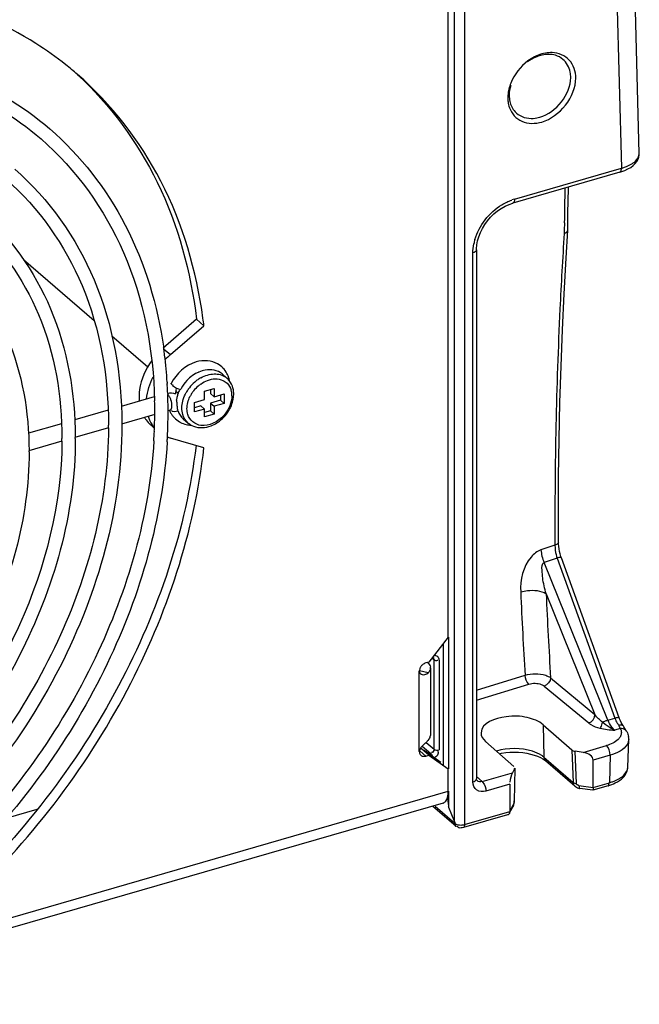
# Model space of a CAD drawing. Header units: inches. Extents: x 0 to 117, y 0 to 83.
# Tile 33 of 59: x 106.48 to 108.13, y 20.49 to 23.1. Entities that reach past the tile are written whole.
import ezdxf

# ---------------------------------------------------------------- set-up
doc = ezdxf.new("R2010")
doc.units = ezdxf.units.IN
doc.header["$LTSCALE"] = 6.431102
doc.header["$MEASUREMENT"] = 0
doc.layers.get('0').update_dxf_attribs({"linetype": 'CONTINUOUS'})

msp = doc.modelspace()

# ---------------------------------------------------------------- linework, layer by layer
at = {"color": 7, "linetype": 'CONTINUOUS'}
for p, q in [((108.0534, 23.6656), (108.0786, 22.7081)), ((108.126, 22.7471), (108.1014, 23.6795)), ((107.6356, 20.9727), (107.6356, 23.6079)), ((107.6622, 23.6045), (107.6622, 20.9655)), ((107.6187, 21.4629), (107.6187, 23.5257)), ((108.0742, 22.6977), (107.7904, 22.6157)), ((107.7948, 22.6261), (108.0786, 22.7081)), ((107.7904, 22.6157), (107.7904, 22.6157)), ((107.9362, 22.5439), (107.9367, 22.5886)), ((107.9271, 22.5636), (107.9269, 22.5437)), ((107.9269, 22.5437), (107.9268, 22.5351)), ((107.9316, 22.4697), (107.9362, 22.5436)), ((107.9362, 22.5436), (107.9362, 22.5439)), ((107.6949, 22.5044), (107.6969, 22.5154)), ((107.694, 22.4937), (107.6949, 22.5044)), ((107.694, 22.4917), (107.694, 22.4937)), ((107.694, 22.4917), (107.694, 21.087)), ((106.4913, 22.4662), (106.6789, 22.3037)), ((107.6842, 21.0785), (107.6842, 22.4832)), ((106.9504, 22.3071), (106.8617, 22.2302)), ((106.9701, 22.29), (106.9504, 22.3071)), ((106.8814, 22.2132), (106.9701, 22.29)), ((106.7255, 22.2633), (106.8209, 22.1807)), ((106.8631, 22.229), (106.8814, 22.2132)), ((107.0181, 22.162), (107.0313, 22.1506)), ((106.8725, 22.1397), (106.8727, 22.1364)), ((106.8972, 22.1244), (106.8996, 22.1233)), ((106.8996, 22.1233), (106.9035, 22.122)), ((106.9716, 22.1161), (106.9972, 22.1235)), ((106.9873, 22.1207), (106.9873, 22.1101)), ((106.9972, 22.1235), (106.9972, 22.1016)), ((106.8382, 22.1011), (106.7505, 22.0757)), ((106.8759, 22.1054), (106.8739, 22.1074)), ((106.874, 22.1099), (106.8741, 22.1076)), ((106.8953, 22.1163), (106.9006, 22.1116)), ((106.9448, 22.0864), (106.9716, 22.0942)), ((106.9716, 22.0942), (106.9716, 22.1161)), ((106.9873, 22.1101), (106.9972, 22.1016)), ((107.0141, 22.0923), (106.9873, 22.0845)), ((106.9972, 22.1016), (107.024, 22.1093)), ((107.0141, 22.1065), (107.0141, 22.0923)), ((107.0141, 22.0923), (107.024, 22.0837)), ((107.024, 22.1093), (107.024, 22.0837)), ((106.8802, 22.0661), (106.8741, 22.0643)), ((106.8802, 22.0661), (106.8809, 22.0663)), ((106.8846, 22.0719), (106.8851, 22.0748)), ((106.9448, 22.0609), (106.9448, 22.0864)), ((106.9617, 22.0771), (106.9448, 22.0722)), ((106.9716, 22.0686), (106.9448, 22.0609)), ((106.9617, 22.0771), (106.9716, 22.0686)), ((106.9716, 22.0479), (106.9716, 22.0686)), ((106.9873, 22.0845), (106.9972, 22.076)), ((106.9873, 22.0845), (106.9873, 22.0639)), ((107.024, 22.0837), (106.9972, 22.076)), ((106.9972, 22.076), (106.9972, 22.0553)), ((106.7154, 22.0656), (106.6269, 22.0401)), ((106.8393, 22.0542), (106.7513, 22.0289)), ((106.915, 22.043), (106.9282, 22.0316)), ((106.9873, 22.0639), (106.9716, 22.0593)), ((106.9972, 22.0553), (106.9716, 22.0479)), ((106.9873, 22.0639), (106.9972, 22.0553)), ((106.5918, 22.0299), (106.5041, 22.0046)), ((106.7165, 22.0188), (106.6277, 21.9932)), ((106.7522, 22.0291), (106.7522, 22.026)), ((106.8382, 22.0184), (106.829, 22.0264)), ((106.9701, 21.9661), (106.8814, 21.9917)), ((106.5929, 21.9831), (106.505, 21.9577)), ((107.9022, 21.7074), (107.865, 21.6949)), ((107.9021, 21.7148), (107.9021, 21.7074)), ((107.9022, 21.7074), (107.9023, 21.7)), ((107.9117, 21.7104), (107.9116, 21.7148)), ((107.916, 21.684), (107.9144, 21.6907)), ((108.0729, 21.249), (107.9192, 21.6737)), ((107.9077, 21.6731), (107.8733, 21.6615)), ((108.0426, 21.2429), (107.8733, 21.6615)), ((107.9077, 21.6731), (108.0613, 21.2483)), ((107.8788, 21.5781), (108.0085, 21.2573)), ((107.6187, 21.4629), (107.5675, 21.397)), ((107.6064, 21.1241), (107.6064, 21.4471)), ((107.6197, 21.4629), (107.6197, 21.1134)), ((107.5675, 21.397), (107.559, 21.3945)), ((107.5636, 21.3959), (107.5665, 21.3929)), ((107.5665, 21.3929), (107.5688, 21.3899)), ((107.5688, 21.3899), (107.5704, 21.3869)), ((107.5704, 21.3869), (107.5713, 21.3837)), ((107.5774, 21.4064), (107.5812, 21.4034)), ((107.5787, 21.4087), (107.579, 21.4085)), ((107.5789, 21.4086), (107.579, 21.4085)), ((107.5812, 21.1652), (107.5812, 21.4034)), ((107.5812, 21.4034), (107.5833, 21.4021)), ((107.5906, 21.4015), (107.5916, 21.4023)), ((107.5945, 21.4017), (107.5945, 21.1635)), ((107.5422, 21.3755), (107.542, 21.3726)), ((107.542, 21.1595), (107.542, 21.3726)), ((107.5431, 21.3789), (107.5422, 21.3755)), ((107.5654, 21.368), (107.5423, 21.3737)), ((107.568, 21.371), (107.5654, 21.368)), ((107.5715, 21.3811), (107.5715, 21.2021)), ((107.694, 21.3223), (107.8228, 21.3618)), ((107.694, 21.2957), (107.833, 21.3383)), ((107.8906, 21.3552), (108.0085, 21.2573)), ((107.8737, 21.3331), (107.9917, 21.2352)), ((107.8711, 21.2304), (107.9467, 21.1637)), ((107.8711, 21.2304), (107.8729, 21.1443)), ((108.0359, 21.2314), (108.0287, 21.2374)), ((108.0426, 21.2429), (108.0613, 21.2483)), ((108.0697, 21.232), (108.0708, 21.2312)), ((108.0739, 21.2295), (108.0709, 21.2289)), ((108.074, 21.246), (108.0729, 21.249)), ((108.0761, 21.241), (108.074, 21.246)), ((108.0783, 21.2363), (108.0761, 21.241)), ((108.0757, 21.2201), (108.0609, 21.2159)), ((108.0841, 21.2264), (108.083, 21.2281)), ((108.0841, 21.2264), (108.0831, 21.2276)), ((107.5587, 21.1826), (107.5507, 21.1749)), ((107.5598, 21.1836), (107.5812, 21.1652)), ((107.5654, 21.189), (107.5628, 21.1865)), ((107.5654, 21.189), (107.568, 21.192)), ((107.7176, 21.1861), (107.7933, 21.1194)), ((108.0958, 21.1179), (108.0981, 21.1914)), ((107.543, 21.1612), (107.559, 21.1474)), ((107.5479, 21.1669), (107.5437, 21.1657)), ((107.5675, 21.1498), (107.5479, 21.1669)), ((107.5498, 21.1739), (107.5727, 21.1542)), ((107.599, 21.1305), (107.5549, 21.1619)), ((107.5677, 21.1528), (107.5727, 21.1542)), ((107.7545, 21.1536), (107.7606, 21.1548)), ((107.9467, 21.1637), (107.9503, 21.0772)), ((107.9769, 21.1572), (107.9557, 21.1602)), ((107.9592, 21.0741), (107.9557, 21.1602)), ((107.9769, 21.1572), (108.0391, 21.1752)), ((107.5559, 21.1468), (107.559, 21.1474)), ((107.559, 21.1474), (107.5675, 21.1498)), ((107.5675, 21.1498), (107.6187, 21.1134)), ((107.8729, 21.1443), (107.9503, 21.0772)), ((107.8752, 21.1363), (107.877, 21.1348)), ((107.955, 21.0672), (107.8771, 21.1348)), ((108.0488, 21.1497), (108.0036, 21.1366)), ((108.0036, 21.064), (108.0036, 21.1366)), ((108.0488, 21.1497), (108.0466, 21.0764)), ((107.6187, 21.0538), (107.6187, 21.1134)), ((107.7085, 21.0798), (107.7891, 21.103)), ((107.7948, 21.1137), (107.7891, 21.103)), ((107.7953, 21.1156), (107.7938, 21.0264)), ((107.7085, 21.0798), (107.694, 21.0933)), ((107.6955, 21.082), (107.6955, 21.0821)), ((107.7085, 21.0798), (107.7102, 21.078)), ((107.782, 21.0726), (107.7183, 21.0543)), ((107.782, 21.0726), (107.782, 21)), ((108.0036, 21.064), (108.0466, 21.0764)), ((106.3316, 20.6822), (107.6187, 21.0538)), ((107.6184, 21.0471), (107.6187, 21.0538)), ((107.6197, 21.0538), (107.6197, 21.0118)), ((107.9651, 21.0621), (107.9678, 21.0615)), ((107.966, 21.0691), (108.0036, 21.064)), ((108.0026, 21.0569), (107.9678, 21.0615)), ((108.0026, 21.0569), (108.0026, 21.0569)), ((108.0433, 21.0686), (108.0027, 21.0569)), ((107.6055, 21.0226), (106.3184, 20.651)), ((106.445, 20.982), (106.5276, 21.0059)), ((107.5775, 21.0145), (107.6395, 20.9608)), ((107.6365, 20.9679), (107.5838, 21.0135)), ((107.6197, 21.0118), (107.6356, 20.9727)), ((107.6622, 20.9655), (107.782, 21)), ((107.7909, 21.0139), (107.7809, 20.9953)), ((107.7818, 20.998), (107.7811, 20.9951)), ((107.782, 21), (107.7818, 20.998)), ((107.782, 21), (107.792, 21.0188)), ((107.7909, 21.0139), (107.7917, 21.0156)), ((107.7763, 20.9916), (107.6589, 20.9577)), ((107.6404, 20.9601), (107.6395, 20.9608))]:
    msp.add_line(p, q, dxfattribs=at)
for points in [[(108.1153, 22.7205), (108.1197, 22.7261), (108.1229, 22.7319), (108.1249, 22.7379), (108.1259, 22.7441), (108.1259, 22.7472)], [(108.088, 22.7024), (108.0961, 22.7062), (108.1034, 22.7105), (108.1098, 22.7152), (108.1153, 22.7205)], [(108.0742, 22.6977), (108.0794, 22.6993), (108.088, 22.7024)], [(107.9367, 22.5886), (107.9377, 22.6546), (107.9377, 22.6583)], [(107.7595, 22.6016), (107.7698, 22.6075), (107.7802, 22.6122), (107.7904, 22.6157)], [(107.6969, 22.5154), (107.7, 22.5264), (107.7043, 22.5374), (107.7096, 22.5483), (107.716, 22.5588), (107.7233, 22.5688), (107.7314, 22.5782), (107.7402, 22.5869), (107.7496, 22.5947), (107.7595, 22.6016)], [(107.9116, 21.7148), (107.9115, 21.7909), (107.912, 21.8899), (107.9133, 21.9882), (107.9154, 22.0858), (107.9183, 22.1829), (107.9219, 22.2792), (107.9264, 22.3748), (107.9316, 22.4697)], [(107.9144, 21.6907), (107.9131, 21.6975), (107.9122, 21.7041), (107.9117, 21.7104)], [(107.9192, 21.6737), (107.918, 21.6774), (107.916, 21.684)], [(108.083, 21.2281), (108.0806, 21.232), (108.0783, 21.2363)], [(108.093, 21.2124), (108.0908, 21.2163), (108.088, 21.2206), (108.0851, 21.225), (108.0841, 21.2264)], [(107.7606, 21.1548), (107.7714, 21.1564), (107.7826, 21.1573), (107.7939, 21.1576), (107.8053, 21.1573), (107.8165, 21.1564), (107.8272, 21.1548), (107.8375, 21.1527), (107.847, 21.15), (107.8557, 21.147), (107.8634, 21.1435), (107.87, 21.1399), (107.8752, 21.1363)], [(107.6955, 21.082), (107.6953, 21.0823), (107.6949, 21.0828), (107.6945, 21.0836), (107.6942, 21.0847), (107.694, 21.0862), (107.694, 21.087)], [(107.966, 21.0691), (107.9648, 21.0693), (107.9638, 21.0696), (107.9628, 21.07), (107.9619, 21.0705), (107.961, 21.0711), (107.9603, 21.0717), (107.9598, 21.0725), (107.9595, 21.0733), (107.9592, 21.0741)], [(107.955, 21.0672), (107.9564, 21.0661), (107.959, 21.0644), (107.9619, 21.0631), (107.9651, 21.0621)], [(107.7917, 21.0156), (107.7924, 21.0174), (107.793, 21.0192), (107.7934, 21.0211), (107.7938, 21.023), (107.7941, 21.0249), (107.7943, 21.0268), (107.7943, 21.0281)], [(107.6356, 20.9727), (107.6357, 20.9722), (107.6359, 20.9716), (107.636, 20.9711), (107.6361, 20.9706), (107.6362, 20.9701), (107.6363, 20.9696), (107.6364, 20.969), (107.6364, 20.9685), (107.6365, 20.9679)]]:
    msp.add_lwpolyline(points, dxfattribs=at)
for centre, radius, start, end in [((107.8889, 22.9153), 0.0957, 106.1499, 111.56), ((107.887, 22.9217), 0.0889, 102.4032, 106.1142), ((107.8922, 22.9338), 0.0814, 87.9408, 94.2873), ((106.0324, 22.2627), 0.919, 49.1084, 51.6051), ((107.8695, 22.8951), 0.0926, 175.7378, 179.9703), ((107.8627, 22.8951), 0.0858, 179.9633, 186.3207), ((107.8353, 22.8943), 0.0531, 222.6124, 228.2309), ((108.039, 22.8435), 0.1411, 286.2967, 289.839), ((118.5495, 22.4501), 10.6231, 178.89185, 179.38794), ((107.8311, 22.5014), 0.1299, 106.236, 109.5304), ((107.8203, 22.4805), 0.1363, 163.644, 168.7927), ((105.7109, 22.14), 1.2681, 6.7956, 7.6932), ((105.7257, 22.0699), 1.1488, 7.3218, 8.041), ((105.7179, 22.0689), 1.1567, 7.0951, 7.3224), ((105.6867, 22.0653), 1.1881, 3.5908, 7.0805), ((107.0086, 22.0664), 0.1943, 130.9209, 136.9219), ((106.976, 22.1345), 0.0622, 44.0118, 60.8279), ((107.0008, 22.0729), 0.1044, 136.8527, 150.9711), ((107.0001, 22.0736), 0.1034, 131.2732, 136.8719), ((107.0114, 22.0645), 0.1003, 125.1397, 130.944), ((106.9923, 22.0853), 0.0893, 113.5781, 119.7391), ((107.0083, 22.0689), 0.095, 119.1085, 125.1287), ((107.0024, 22.1173), 0.0441, 49.0952, 54.5981), ((106.9721, 22.132), 0.0668, 19.6266, 27.5328), ((106.9693, 22.131), 0.0698, 17.4597, 19.6677), ((106.967, 22.1303), 0.0722, 12.1988, 17.4426), ((106.9649, 22.1298), 0.0743, 10.7917, 12.2176), ((105.6537, 22.0629), 1.2212, 3.2052, 3.449), ((105.6436, 22.0624), 1.2312, 2.2123, 3.2042), ((106.9552, 22.1051), 0.0611, 165.7109, 172.3791), ((106.9593, 22.1041), 0.0654, 161.8442, 165.7497), ((106.9072, 22.1389), 0.0173, 257.5811, 260.1566), ((106.9947, 22.0764), 0.0974, 151.0353, 153.6612), ((107.0131, 22.062), 0.1033, 142.172, 147.8618), ((107.0144, 22.061), 0.1049, 130.933, 142.1654), ((107.015, 22.0605), 0.0918, 131.0068, 142.1576), ((107.0124, 22.0635), 0.0878, 125.2961, 131.0162), ((106.9936, 22.1048), 0.0507, 8.1089, 16.4783), ((105.6189, 22.0615), 1.256, 0.2008, 2.1016), ((106.9499, 22.1059), 0.0558, 172.4135, 176.454), ((106.9798, 22.0828), 0.0831, 170.4613, 172.4997), ((106.9784, 22.083), 0.0817, 162.9875, 170.4347), ((107.0092, 22.0643), 0.0988, 151.6234, 153.6571), ((107.0114, 22.0631), 0.1012, 147.8609, 151.6179), ((107.0118, 22.0627), 0.0879, 147.7665, 153.5855), ((107.0139, 22.0614), 0.0905, 142.1641, 147.7801), ((106.9885, 22.1041), 0.0559, 359.9448, 8.1201), ((105.6116, 22.0614), 1.2279, 359.9981, 1.3609), ((105.6027, 22.0614), 1.2723, 360, 0.2044), ((106.7792, 22.0657), 0.1207, 6.7881, 7.6456), ((106.9522, 22.1155), 0.0983, 326.5828, 332.6612), ((106.9557, 22.1136), 0.0943, 332.6731, 336.2527), ((106.9588, 22.1123), 0.0909, 336.2567, 339.0053), ((106.8863, 22.0916), 0.0869, 211.3658, 216.3322), ((106.8841, 22.0899), 0.0842, 216.3208, 229.0672), ((105.5792, 22.0615), 1.2603, 358.3935, 359.6706), ((105.5974, 22.0614), 1.2421, 359.6729, 359.9998), ((105.5747, 22.0616), 1.3002, 357.6691, 359.9921), ((106.9403, 22.0911), 0.067, 202.4947, 206.982), ((106.9386, 22.0902), 0.065, 206.9638, 214.8082), ((106.9372, 22.0893), 0.0633, 214.8336, 216.8119), ((106.9361, 22.0884), 0.0619, 216.7952, 223.2998), ((106.9495, 22.1173), 0.1015, 308.724, 326.5496), ((105.5975, 22.026), 1.1193, 359.6369, 359.9998), ((106.9055, 22.0742), 0.0863, 212.1963, 218.6326), ((105.5565, 22.0621), 1.2829, 357.6605, 358.3952), ((106.9371, 22.09), 0.0638, 240.2669, 242.5682), ((106.9531, 22.113), 0.0959, 302.4947, 308.6988), ((105.5967, 21.9903), 0.9965, 359.5921, 359.9997), ((105.6015, 21.9903), 1.0271, 360, 0.1753), ((105.5358, 22.063), 1.3037, 356.5312, 357.6594), ((105.528, 22.0635), 1.347, 356.5213, 356.9614), ((106.9064, 22.0787), 0.0905, 248.1469, 253.9113), ((105.5408, 22.0628), 1.3342, 356.961, 357.6761), ((105.6015, 21.9548), 0.9044, 360, 0.1991), ((108.0116, 21.7078), 0.1096, 196.4412, 198.4918), ((120.6018, 22.1462), 12.803, 182.52133, 183.51244), ((120.5893, 22.1379), 12.7228, 182.52181, 183.52689), ((107.5673, 21.3703), 0.0257, 130.9149, 138.4118), ((107.5654, 21.3714), 0.0235, 153.6511, 161.3907), ((107.5523, 21.374), 0.0108, 231.9006, 242.7414), ((107.5566, 21.3811), 0.0149, 359.9873, 9.9685), ((108.1352, 21.281), 0.1001, 202.3984, 204.7786), ((108.0969, 21.2992), 0.0908, 243.8038, 246.597), ((108.0785, 21.1995), 0.0208, 88.5126, 97.6342), ((107.3378, 21.4201), 0.3244, 312.9157, 313.9127), ((108.0593, 21.1928), 0.0388, 358.0619, 9.03), ((107.5534, 21.1579), 0.0111, 214.6643, 241.2716), ((107.9645, 21.0778), 0.0143, 182.4889, 206.9181), ((108.0094, 21.2071), 0.1358, 285.8588, 289.6934), ((107.964, 21.0775), 0.0137, 206.9018, 228.7524), ((107.6782, 21.024), 0.0598, 188.326, 190.1518), ((107.6725, 21.023), 0.054, 190.1585, 191.9441), ((107.6527, 20.9996), 0.0354, 270.3638, 280.6245), ((107.6533, 20.9965), 0.0323, 280.5937, 286.0335)]:
    msp.add_arc(centre, radius, start, end, dxfattribs=at)
for centre, major_axis, ratio, start_param, end_param in [((107.9595, 21.1674), (0.0148, -0.0001), 0.506191, -2.615326, -1.829357), ((107.9767, 21.1402), (0.0266, -0.0059), 0.615841, 0.134535, 1.696604), ((107.7892, 21.0861), (0.0048, 0.0217), 0.249311, 0.731264, 2.014591), ((107.7805, 21.1157), (0.0148, -0.0001), 0.506995, -0.259554, -0.002742)]:
    msp.add_ellipse(centre, major_axis=major_axis, ratio=ratio, start_param=start_param, end_param=end_param, dxfattribs=at)
for points, knots in [([(106.6031, 22.983), (106.5778, 23.003), (106.4711, 23.0789), (106.3484, 23.1316), (106.2533, 23.1571)], [0, 0, 0, 0, 0.247039, 1, 1, 1, 1]), ([(107.9575, 22.9473), (107.9575, 22.9643), (107.9468, 23.0003), (107.9116, 23.0145), (107.8952, 23.0151)], [0, 0, 0, 0, 0.509059, 1, 1, 1, 1]), ([(107.9441, 22.949), (107.9441, 22.9538), (107.9426, 22.9716), (107.9334, 22.989), (107.9235, 22.9973)], [0, 0, 0, 0, 0.269611, 1, 1, 1, 1]), ([(106.6337, 22.9572), (106.7213, 22.8769), (106.87, 22.6737), (106.9355, 22.4323), (106.9504, 22.3071)], [0, 0, 0, 0, 0.485154, 1, 1, 1, 1]), ([(106.9676, 22.3097), (106.9506, 22.4356), (106.88, 22.6779), (106.7246, 22.8789), (106.634, 22.9574)], [0, 0, 0, 0, 0.514355, 1, 1, 1, 1]), ([(107.7814, 22.8685), (107.7868, 22.8533), (107.8127, 22.8248), (107.8502, 22.826), (107.8672, 22.8309)], [0, 0, 0, 0, 0.477106, 1, 1, 1, 1]), ([(107.7999, 22.8546), (107.8116, 22.8442), (107.8354, 22.8378), (107.8566, 22.842), (107.8623, 22.8437)], [0, 0, 0, 0, 0.724249, 1, 1, 1, 1]), ([(106.5607, 22.8126), (106.6424, 22.7418), (106.7825, 22.5612), (106.8473, 22.3436), (106.8632, 22.2306)], [0, 0, 0, 0, 0.486505, 1, 1, 1, 1]), ([(106.5375, 22.7858), (106.6312, 22.7046), (106.787, 22.4859), (106.8359, 22.2248), (106.8391, 22.0906)], [0, 0, 0, 0, 0.4802, 1, 1, 1, 1]), ([(108.1079, 22.7209), (108.1106, 22.7227), (108.1192, 22.729), (108.1262, 22.7396), (108.126, 22.7471)], [0, 0, 0, 0, 0.306772, 1, 1, 1, 1]), ([(106.4679, 22.7055), (106.5589, 22.6266), (106.7088, 22.4132), (106.7518, 22.159), (106.7522, 22.0291)], [0, 0, 0, 0, 0.481019, 1, 1, 1, 1]), ([(108.0742, 22.6977), (108.0766, 22.6984), (108.0784, 22.703), (108.0786, 22.7067), (108.0786, 22.7081)], [0, 0, 0, 0, 0.639669, 1, 1, 1, 1]), ([(106.4446, 22.6787), (106.532, 22.603), (106.6762, 22.3969), (106.7167, 22.1517), (106.7167, 22.026)], [0, 0, 0, 0, 0.479027, 1, 1, 1, 1]), ([(106.3744, 22.5976), (106.4557, 22.5271), (106.5897, 22.3365), (106.6282, 22.1095), (106.6286, 21.9934)], [0, 0, 0, 0, 0.48114, 1, 1, 1, 1]), ([(106.3512, 22.5708), (106.4289, 22.5035), (106.5571, 22.3202), (106.5931, 22.1021), (106.5931, 21.9903)], [0, 0, 0, 0, 0.478906, 1, 1, 1, 1]), ([(107.9268, 22.5351), (107.9224, 22.4683), (107.9069, 22.1951), (107.9013, 21.9214), (107.9021, 21.7148)], [0, 0, 0, 0, 0.244651, 1, 1, 1, 1]), ([(106.2814, 22.4907), (106.3532, 22.4285), (106.4714, 22.2605), (106.5055, 22.0603), (106.5058, 21.958)], [0, 0, 0, 0, 0.48128, 1, 1, 1, 1]), ([(107.0181, 22.162), (107.0066, 22.172), (106.982, 22.1762), (106.9621, 22.1695), (106.9566, 22.1671)], [0, 0, 0, 0, 0.718676, 1, 1, 1, 1]), ([(106.8826, 22.1371), (106.8822, 22.1366), (106.8846, 22.1338), (106.8866, 22.1331), (106.8883, 22.1321)], [0, 0, 0, 0, 0.240478, 1, 1, 1, 1]), ([(106.8796, 22.0999), (106.879, 22.1009), (106.8779, 22.1028), (106.8766, 22.1046), (106.8759, 22.1054)], [0, 0, 0, 0, 0.523659, 1, 1, 1, 1]), ([(106.8826, 22.0929), (106.8822, 22.0941), (106.8813, 22.0965), (106.8802, 22.0988), (106.8796, 22.0999)], [0, 0, 0, 0, 0.509938, 1, 1, 1, 1]), ([(107.0443, 22.104), (107.0443, 22.1027), (107.0442, 22.0999), (107.044, 22.0972), (107.0438, 22.0958)], [0, 0, 0, 0, 0.494449, 1, 1, 1, 1]), ([(106.8802, 22.0661), (106.8806, 22.0662), (106.8815, 22.0666), (106.8823, 22.0673), (106.8826, 22.0677)], [0, 0, 0, 0, 0.480707, 1, 1, 1, 1]), ([(106.8826, 22.0677), (106.883, 22.0682), (106.8839, 22.0696), (106.8843, 22.0711), (106.8846, 22.0719)], [0, 0, 0, 0, 0.459374, 1, 1, 1, 1]), ([(106.9014, 22.0635), (106.9002, 22.0671), (106.8998, 22.0728), (106.8993, 22.0783), (106.8991, 22.08)], [0, 0, 0, 0, 0.690687, 1, 1, 1, 1]), ([(107.0363, 22.0718), (107.0327, 22.0645), (107.016, 22.0396), (106.9839, 22.0224), (106.9621, 22.0251)], [0, 0, 0, 0, 0.270119, 1, 1, 1, 1]), ([(106.7522, 22.026), (106.7522, 21.8049), (106.6216, 21.3452), (106.2487, 20.8883), (105.8597, 20.63), (105.5486, 20.5118), (105.238, 20.4776), (105.0393, 20.5161), (104.9501, 20.5505)], [0, 0, 0, 0, 0.25029, 0.518686, 0.650505, 0.775482, 0.891801, 1, 1, 1, 1]), ([(106.7167, 22.0189), (106.7155, 21.8308), (106.6159, 21.4392), (106.385, 21.113), (106.2414, 20.9697)], [0, 0, 0, 0, 0.481026, 1, 1, 1, 1]), ([(106.9421, 22.0231), (106.9566, 22.0172), (106.9807, 22.019), (106.9997, 22.0289), (107.0046, 22.0321)], [0, 0, 0, 0, 0.729101, 1, 1, 1, 1]), ([(106.6286, 21.9903), (106.6286, 21.7916), (106.5105, 21.3786), (106.1739, 20.9692), (105.8233, 20.7393), (105.5434, 20.6356), (105.2646, 20.6081), (105.087, 20.6453), (105.0075, 20.6775)], [0, 0, 0, 0, 0.250612, 0.519222, 0.651005, 0.775831, 0.891942, 1, 1, 1, 1]), ([(106.5931, 21.9832), (106.5919, 21.8163), (106.5036, 21.4689), (106.2991, 21.1793), (106.1719, 21.0518)], [0, 0, 0, 0, 0.480995, 1, 1, 1, 1]), ([(106.8371, 21.9841), (106.8251, 21.7854), (106.7073, 21.3785), (106.4612, 21.038), (106.3103, 20.8879)], [0, 0, 0, 0, 0.483381, 1, 1, 1, 1]), ([(106.9492, 21.9723), (106.9228, 21.7503), (106.7715, 21.3035), (106.4845, 20.9331), (106.3119, 20.7718)], [0, 0, 0, 0, 0.486267, 1, 1, 1, 1]), ([(106.3316, 20.7548), (106.5057, 20.9174), (106.7945, 21.2912), (106.9451, 21.7423), (106.9701, 21.9661)], [0, 0, 0, 0, 0.514018, 1, 1, 1, 1]), ([(106.8725, 21.9817), (106.8601, 21.7786), (106.7402, 21.3633), (106.4891, 21.0158), (106.3354, 20.8629)], [0, 0, 0, 0, 0.484076, 1, 1, 1, 1]), ([(106.5058, 21.9548), (106.5058, 21.7797), (106.4016, 21.4154), (106.0497, 20.9884), (105.5779, 20.7334), (105.2206, 20.7404), (105.0771, 20.7987)], [0, 0, 0, 0, 0.251684, 0.521373, 0.77736, 1, 1, 1, 1]), ([(107.9116, 21.7148), (107.9116, 21.7122), (107.9073, 21.709), (107.9036, 21.7078), (107.9021, 21.7074)], [0, 0, 0, 0, 0.63789, 1, 1, 1, 1]), ([(107.865, 21.6949), (107.8547, 21.6914), (107.8199, 21.6623), (107.8098, 21.6151), (107.8112, 21.583)], [0, 0, 0, 0, 0.252928, 1, 1, 1, 1]), ([(107.9192, 21.6737), (107.9191, 21.6741), (107.9148, 21.6758), (107.9111, 21.674), (107.9077, 21.6731)], [0, 0, 0, 0, 0.110111, 1, 1, 1, 1]), ([(107.8788, 21.5781), (107.8749, 21.5919), (107.8697, 21.6138), (107.868, 21.6394), (107.8668, 21.6589), (107.8733, 21.6615)], [0, 0, 0, 0, 0.503733, 0.753178, 1, 1, 1, 1]), ([(107.8112, 21.583), (107.817, 21.5848), (107.8393, 21.5888), (107.865, 21.5876), (107.8788, 21.5781)], [0, 0, 0, 0, 0.267352, 1, 1, 1, 1]), ([(107.5945, 21.4017), (107.5945, 21.4052), (107.5921, 21.4127), (107.5845, 21.4147), (107.5811, 21.4145)], [0, 0, 0, 0, 0.503699, 1, 1, 1, 1]), ([(107.5481, 21.3874), (107.5473, 21.3866), (107.5459, 21.3848), (107.5448, 21.3828), (107.5443, 21.3818)], [0, 0, 0, 0, 0.502739, 1, 1, 1, 1]), ([(107.5794, 21.4089), (107.5798, 21.4086), (107.5805, 21.4068), (107.5795, 21.4053), (107.579, 21.4045)], [0, 0, 0, 0, 0.383646, 1, 1, 1, 1]), ([(107.5833, 21.4021), (107.5845, 21.4016), (107.5869, 21.4007), (107.5896, 21.4009), (107.5906, 21.4015)], [0, 0, 0, 0, 0.52191, 1, 1, 1, 1]), ([(107.542, 21.3726), (107.542, 21.3712), (107.5427, 21.3684), (107.5446, 21.3663), (107.5456, 21.3655)], [0, 0, 0, 0, 0.513564, 1, 1, 1, 1]), ([(107.8228, 21.3618), (107.8403, 21.3671), (107.8652, 21.3676), (107.8867, 21.3582), (107.8906, 21.3552)], [0, 0, 0, 0, 0.789937, 1, 1, 1, 1]), ([(107.833, 21.3383), (107.8435, 21.3415), (107.8587, 21.3414), (107.8714, 21.335), (107.8737, 21.3331)], [0, 0, 0, 0, 0.786248, 1, 1, 1, 1]), ([(107.8711, 21.2304), (107.8594, 21.2407), (107.8246, 21.2527), (107.769, 21.2563), (107.7067, 21.2356), (107.7058, 21.2094)], [0, 0, 0, 0, 0.256078, 0.566624, 1, 1, 1, 1]), ([(107.9917, 21.2352), (107.9935, 21.2336), (108.0026, 21.2271), (108.0133, 21.223), (108.0217, 21.2211)], [0, 0, 0, 0, 0.220465, 1, 1, 1, 1]), ([(108.0217, 21.2211), (108.0225, 21.2219), (108.0259, 21.2269), (108.0277, 21.2327), (108.0287, 21.2374)], [0, 0, 0, 0, 0.190077, 1, 1, 1, 1]), ([(108.0613, 21.2483), (108.0628, 21.2487), (108.0661, 21.2492), (108.0721, 21.2512), (108.0729, 21.2489)], [0, 0, 0, 0, 0.390804, 1, 1, 1, 1]), ([(108.0673, 21.2347), (108.0677, 21.2342), (108.0684, 21.2332), (108.0693, 21.2324), (108.0697, 21.232)], [0, 0, 0, 0, 0.519882, 1, 1, 1, 1]), ([(108.0831, 21.2276), (108.082, 21.2286), (108.0789, 21.2299), (108.0756, 21.2298), (108.0739, 21.2295)], [0, 0, 0, 0, 0.448669, 1, 1, 1, 1]), ([(108.0609, 21.2159), (108.0601, 21.2165), (108.0586, 21.2179), (108.0571, 21.2193), (108.0564, 21.2201)], [0, 0, 0, 0, 0.483924, 1, 1, 1, 1]), ([(108.0709, 21.2289), (108.0719, 21.2274), (108.0734, 21.2253), (108.0752, 21.222), (108.0746, 21.2211)], [0, 0, 0, 0, 0.626249, 1, 1, 1, 1]), ([(108.0757, 21.2201), (108.0765, 21.2188), (108.0777, 21.2159), (108.0783, 21.2129), (108.0784, 21.2114)], [0, 0, 0, 0, 0.510766, 1, 1, 1, 1]), ([(108.0784, 21.2114), (108.0785, 21.2099), (108.0785, 21.207), (108.0778, 21.2041), (108.0773, 21.2028)], [0, 0, 0, 0, 0.495505, 1, 1, 1, 1]), ([(108.0754, 21.1985), (108.0739, 21.1959), (108.0645, 21.1845), (108.0502, 21.1784), (108.0391, 21.1752)], [0, 0, 0, 0, 0.20523, 1, 1, 1, 1]), ([(108.0981, 21.1914), (108.0979, 21.187), (108.0906, 21.1648), (108.0662, 21.1546), (108.0488, 21.1497)], [0, 0, 0, 0, 0.194822, 1, 1, 1, 1]), ([(108.0773, 21.2028), (108.0771, 21.202), (108.0765, 21.2006), (108.0758, 21.1992), (108.0754, 21.1985)], [0, 0, 0, 0, 0.492571, 1, 1, 1, 1]), ([(107.5429, 21.1638), (107.5426, 21.1631), (107.5422, 21.1617), (107.542, 21.1602), (107.542, 21.1595)], [0, 0, 0, 0, 0.515658, 1, 1, 1, 1]), ([(107.542, 21.1595), (107.542, 21.1581), (107.5423, 21.1553), (107.5435, 21.1527), (107.5443, 21.1516)], [0, 0, 0, 0, 0.515283, 1, 1, 1, 1]), ([(107.5727, 21.1542), (107.5738, 21.1532), (107.5755, 21.1508), (107.5768, 21.1478), (107.5768, 21.1463)], [0, 0, 0, 0, 0.483259, 1, 1, 1, 1]), ([(107.5929, 21.1559), (107.5929, 21.1566), (107.5926, 21.1582), (107.5917, 21.1594), (107.5912, 21.16)], [0, 0, 0, 0, 0.465893, 1, 1, 1, 1]), ([(107.8671, 21.1486), (107.8596, 21.1536), (107.8216, 21.1698), (107.7774, 21.1696), (107.7468, 21.1604)], [0, 0, 0, 0, 0.220215, 1, 1, 1, 1]), ([(107.5481, 21.1482), (107.5492, 21.1476), (107.5518, 21.1467), (107.5545, 21.1466), (107.5559, 21.1468)], [0, 0, 0, 0, 0.483506, 1, 1, 1, 1]), ([(107.5813, 21.1431), (107.5821, 21.1435), (107.5838, 21.1445), (107.5854, 21.1457), (107.5862, 21.1463)], [0, 0, 0, 0, 0.478963, 1, 1, 1, 1]), ([(107.8729, 21.1443), (107.872, 21.145), (107.8701, 21.1465), (107.8682, 21.1479), (107.8671, 21.1486)], [0, 0, 0, 0, 0.488685, 1, 1, 1, 1]), ([(108.077, 21.09), (108.0798, 21.0919), (108.0888, 21.0988), (108.0955, 21.1099), (108.0958, 21.1179)], [0, 0, 0, 0, 0.295118, 1, 1, 1, 1]), ([(107.7183, 21.0543), (107.7105, 21.052), (107.6915, 21.0529), (107.6842, 21.0707), (107.6842, 21.0785)], [0, 0, 0, 0, 0.508815, 1, 1, 1, 1]), ([(107.9503, 21.0772), (107.9514, 21.0763), (107.9544, 21.0749), (107.9575, 21.0743), (107.9592, 21.0741)], [0, 0, 0, 0, 0.450542, 1, 1, 1, 1]), ([(108.0434, 21.068), (108.0442, 21.068), (108.0467, 21.0706), (108.0452, 21.0736), (108.0446, 21.0754)], [0, 0, 0, 0, 0.301469, 1, 1, 1, 1]), ([(107.966, 21.0691), (107.966, 21.0673), (107.9664, 21.065), (107.9662, 21.0614), (107.9672, 21.061)], [0, 0, 0, 0, 0.631256, 1, 1, 1, 1]), ([(107.9672, 21.061), (107.9673, 21.061), (107.9676, 21.0611), (107.9677, 21.0614), (107.9678, 21.0615)], [0, 0, 0, 0, 0.352949, 1, 1, 1, 1]), ([(108.0036, 21.064), (108.0036, 21.0621), (108.0042, 21.0612), (108.0028, 21.0561), (108.0027, 21.0566)], [0, 0, 0, 0, 0.776228, 1, 1, 1, 1]), ([(107.6055, 21.0226), (107.6069, 21.023), (107.6096, 21.0244), (107.6116, 21.0266), (107.6125, 21.0279)], [0, 0, 0, 0, 0.475256, 1, 1, 1, 1]), ([(107.7938, 21.0264), (107.7938, 21.025), (107.7934, 21.0224), (107.7926, 21.0199), (107.792, 21.0188)], [0, 0, 0, 0, 0.527423, 1, 1, 1, 1]), ([(107.7938, 21.0264), (107.794, 21.0266), (107.7942, 21.0272), (107.7943, 21.0278), (107.7943, 21.0281)], [0, 0, 0, 0, 0.519559, 1, 1, 1, 1]), ([(107.7811, 20.9951), (107.7807, 20.9942), (107.78, 20.9927), (107.7787, 20.9916), (107.778, 20.9914)], [0, 0, 0, 0, 0.542827, 1, 1, 1, 1]), ([(107.792, 21.0188), (107.792, 21.0179), (107.7918, 21.0162), (107.7912, 21.0145), (107.7908, 21.0138)], [0, 0, 0, 0, 0.51713, 1, 1, 1, 1]), ([(107.778, 20.9914), (107.7777, 20.9913), (107.7772, 20.9912), (107.7766, 20.9912), (107.7764, 20.9913)], [0, 0, 0, 0, 0.483814, 1, 1, 1, 1]), ([(107.639, 20.9602), (107.6383, 20.9608), (107.6375, 20.9633), (107.6386, 20.9655), (107.6393, 20.9667)], [0, 0, 0, 0, 0.390079, 1, 1, 1, 1]), ([(107.6442, 20.9589), (107.644, 20.9593), (107.6434, 20.96), (107.643, 20.9608), (107.6428, 20.9612)], [0, 0, 0, 0, 0.478278, 1, 1, 1, 1]), ([(107.6476, 20.9568), (107.6469, 20.957), (107.6457, 20.9575), (107.6447, 20.9584), (107.6442, 20.9589)], [0, 0, 0, 0, 0.49307, 1, 1, 1, 1]), ([(107.6622, 20.9655), (107.6622, 20.9634), (107.6626, 20.9608), (107.6598, 20.9568), (107.6589, 20.9574)], [0, 0, 0, 0, 0.655789, 1, 1, 1, 1])]:
    msp.add_open_spline(points, degree=3, knots=knots, dxfattribs=at)
for points in [[(107.8672, 23.0115), (107.8607, 23.0096), (107.8543, 23.007), (107.8482, 23.004)], [(107.8862, 23.0149), (107.8798, 23.0144), (107.8734, 23.0133), (107.8672, 23.0115)], [(107.9032, 23.008), (107.8919, 23.0113), (107.8794, 23.0111), (107.8679, 23.0086)], [(107.9235, 22.9973), (107.9176, 23.0022), (107.9105, 23.0059), (107.9032, 23.008)], [(107.8304, 22.993), (107.8104, 22.9783), (107.7939, 22.9573), (107.7848, 22.9342)], [(107.8538, 23.0042), (107.845, 23.0008), (107.8367, 22.9961), (107.8291, 22.9905)], [(107.8482, 23.004), (107.842, 23.0008), (107.836, 22.9972), (107.8304, 22.993)], [(106.3191, 22.9596), (106.4065, 22.9243), (106.4894, 22.8743), (106.5607, 22.8126)], [(106.299, 22.9294), (106.3854, 22.8955), (106.4674, 22.8466), (106.5375, 22.7858)], [(107.7848, 22.9342), (107.7807, 22.9239), (107.778, 22.913), (107.7772, 22.902)], [(107.8623, 22.8437), (107.905, 22.856), (107.9441, 22.9046), (107.9441, 22.949)], [(107.8672, 22.8309), (107.9143, 22.8446), (107.9575, 22.8982), (107.9575, 22.9473)], [(107.7846, 22.9282), (107.7821, 22.9197), (107.7806, 22.9107), (107.7806, 22.9018)], [(107.7775, 22.8856), (107.7781, 22.8798), (107.7794, 22.874), (107.7814, 22.8685)], [(107.7806, 22.9018), (107.7806, 22.8963), (107.7812, 22.8907), (107.7824, 22.8853)], [(107.7824, 22.8853), (107.7846, 22.8755), (107.7893, 22.8657), (107.7962, 22.8583)], [(108.0869, 22.7108), (108.0942, 22.7134), (108.1014, 22.7167), (108.1079, 22.7209)], [(107.761, 22.6111), (107.7694, 22.6162), (107.7784, 22.6205), (107.7877, 22.6238)], [(107.7948, 22.6261), (107.7948, 22.6224), (107.794, 22.6169), (107.7904, 22.6157)], [(107.6895, 22.5189), (107.7005, 22.5562), (107.7278, 22.5909), (107.761, 22.6111)], [(107.9268, 22.5351), (107.9308, 22.5363), (107.9359, 22.5393), (107.9362, 22.5436)], [(107.6842, 22.4832), (107.6842, 22.4912), (107.6851, 22.4992), (107.6866, 22.507)], [(107.694, 22.4917), (107.694, 22.4874), (107.6883, 22.4844), (107.6842, 22.4832)], [(106.8314, 22.1972), (106.8151, 22.1747), (106.8031, 22.1479), (106.7992, 22.1204)], [(106.9796, 22.1969), (106.9695, 22.1978), (106.9591, 22.1965), (106.9494, 22.1937)], [(107.0063, 22.1888), (106.9982, 22.1933), (106.9888, 22.196), (106.9796, 22.1969)], [(106.9494, 22.1937), (106.9215, 22.1855), (106.8963, 22.1628), (106.8834, 22.1367)], [(107.0313, 22.1629), (107.0285, 22.1683), (107.0249, 22.1733), (107.0207, 22.1777)], [(106.8179, 22.0952), (106.8197, 22.1157), (106.826, 22.136), (106.8353, 22.1544)], [(106.948, 22.1628), (106.9423, 22.1595), (106.9369, 22.1556), (106.9319, 22.1513)], [(106.9616, 22.1352), (106.9727, 22.143), (106.9864, 22.1486), (106.9999, 22.1489)], [(106.9621, 22.1519), (106.9728, 22.1578), (106.9852, 22.1618), (106.9974, 22.162)], [(106.9974, 22.162), (107.008, 22.1623), (107.0193, 22.1594), (107.028, 22.1532)], [(106.9999, 22.1489), (107.007, 22.1491), (107.0143, 22.1478), (107.0207, 22.1448)], [(107.0207, 22.1448), (107.0248, 22.1428), (107.0286, 22.1402), (107.0318, 22.1371)], [(107.041, 22.1392), (107.0384, 22.1434), (107.0351, 22.1473), (107.0313, 22.1506)], [(106.7992, 22.1204), (106.7977, 22.1102), (106.7973, 22.0998), (106.7983, 22.0895)], [(106.8867, 22.1316), (106.8899, 22.1288), (106.8934, 22.1263), (106.8972, 22.1244)], [(106.9059, 22.1209), (106.9037, 22.1164), (106.9018, 22.1117), (106.9003, 22.1069)], [(107.0318, 22.1371), (107.0366, 22.1322), (107.0402, 22.1258), (107.0422, 22.1192)], [(107.0483, 22.1195), (107.0471, 22.1264), (107.0446, 22.1332), (107.041, 22.1392)], [(107.0493, 22.1083), (107.0493, 22.1121), (107.0489, 22.1158), (107.0483, 22.1195)], [(106.8734, 22.1109), (106.8803, 22.112), (106.8877, 22.1116), (106.8944, 22.1094)], [(106.8851, 22.0748), (106.8857, 22.0808), (106.8846, 22.0871), (106.8826, 22.0929)], [(106.8991, 22.0822), (106.8987, 22.086), (106.8982, 22.0899), (106.8974, 22.0936)], [(106.9139, 22.0897), (106.9155, 22.0961), (106.9178, 22.1023), (106.9207, 22.1081)], [(106.925, 22.0696), (106.925, 22.0807), (106.9281, 22.0919), (106.933, 22.1018)], [(107.0438, 22.0958), (107.0427, 22.0875), (107.04, 22.0793), (107.0363, 22.0718)], [(107.0437, 22.0797), (107.0472, 22.0888), (107.0493, 22.0986), (107.0493, 22.1083)], [(106.9116, 22.0714), (106.9116, 22.0776), (106.9124, 22.0837), (106.9139, 22.0897)], [(106.9139, 22.0544), (106.9123, 22.0599), (106.9116, 22.0657), (106.9116, 22.0714)], [(106.9271, 22.0544), (106.9257, 22.0593), (106.925, 22.0645), (106.925, 22.0696)], [(106.8325, 22.0282), (106.8283, 22.0348), (106.825, 22.042), (106.8226, 22.0494)], [(106.9014, 22.0635), (106.8959, 22.0618), (106.8845, 22.0594), (106.8842, 22.0652)], [(106.891, 22.046), (106.8952, 22.0415), (106.9002, 22.0376), (106.9055, 22.0346)], [(106.9014, 22.0635), (106.9041, 22.0557), (106.9088, 22.0484), (106.915, 22.043)], [(106.9282, 22.0316), (106.9214, 22.0374), (106.9164, 22.0458), (106.9139, 22.0544)], [(106.9621, 22.0251), (106.947, 22.0269), (106.9315, 22.0398), (106.9271, 22.0544)], [(106.9078, 22.0334), (106.9126, 22.0308), (106.9178, 22.0289), (106.9232, 22.0277)], [(106.9232, 22.0277), (106.9274, 22.0267), (106.9317, 22.0262), (106.936, 22.026)], [(106.9282, 22.0316), (106.9323, 22.028), (106.9371, 22.0251), (106.9421, 22.0231)], [(107.9023, 21.7), (107.9028, 21.6921), (107.9043, 21.6843), (107.9065, 21.6768)], [(107.865, 21.6949), (107.8658, 21.6835), (107.8688, 21.6721), (107.8733, 21.6615)], [(107.559, 21.3945), (107.5559, 21.3936), (107.5529, 21.3919), (107.5505, 21.3898)], [(107.5473, 21.3644), (107.5528, 21.3616), (107.5611, 21.3637), (107.5654, 21.368)], [(107.5715, 21.3811), (107.5715, 21.3775), (107.57, 21.3739), (107.568, 21.371)], [(107.833, 21.3383), (107.8264, 21.3438), (107.8234, 21.3533), (107.8228, 21.3618)], [(107.8906, 21.3552), (107.8905, 21.346), (107.8826, 21.3359), (107.8737, 21.3331)], [(107.9917, 21.2352), (108.0005, 21.2379), (108.0085, 21.248), (108.0085, 21.2573)], [(108.0287, 21.2374), (108.0209, 21.2427), (108.0141, 21.2496), (108.0085, 21.2573)], [(108.0287, 21.2374), (108.0326, 21.2393), (108.0366, 21.2415), (108.0409, 21.242)], [(108.0569, 21.2177), (108.0494, 21.2214), (108.0425, 21.2263), (108.0359, 21.2314)], [(108.0564, 21.2201), (108.0513, 21.2257), (108.0474, 21.2323), (108.0443, 21.2391)], [(108.0613, 21.2483), (108.063, 21.2436), (108.0645, 21.2388), (108.0673, 21.2347)], [(107.7058, 21.2094), (107.7055, 21.2007), (107.7111, 21.1919), (107.7176, 21.1861)], [(108.0217, 21.2211), (108.0346, 21.2182), (108.0478, 21.2169), (108.0609, 21.2159)], [(108.0929, 21.2125), (108.0904, 21.2172), (108.0843, 21.2202), (108.079, 21.2203)], [(108.093, 21.2125), (108.0952, 21.2083), (108.0969, 21.2036), (108.0976, 21.1989)], [(107.568, 21.192), (107.57, 21.1949), (107.5715, 21.1985), (107.5715, 21.2021)], [(107.5507, 21.1749), (107.5476, 21.1716), (107.5446, 21.168), (107.5429, 21.1638)], [(107.5812, 21.1652), (107.5813, 21.1616), (107.5776, 21.1553), (107.5744, 21.1569)], [(107.5812, 21.1652), (107.5847, 21.1624), (107.5902, 21.1623), (107.5945, 21.1635)], [(107.5862, 21.1463), (107.5894, 21.1487), (107.593, 21.152), (107.5929, 21.1559)], [(108.0488, 21.1497), (108.0488, 21.1588), (108.0459, 21.1692), (108.0391, 21.1752)], [(107.8729, 21.1443), (107.873, 21.1408), (107.8746, 21.1372), (107.8771, 21.1349)], [(108.0834, 21.0906), (108.0903, 21.0978), (108.0955, 21.108), (108.0958, 21.1181)], [(107.6842, 21.0785), (107.6882, 21.08), (107.6939, 21.0827), (107.694, 21.087)], [(107.7085, 21.0798), (107.7043, 21.0785), (107.6987, 21.079), (107.6955, 21.082)], [(107.7102, 21.078), (107.7156, 21.0717), (107.72, 21.0625), (107.7183, 21.0543)], [(108.0433, 21.0686), (108.0498, 21.0705), (108.0562, 21.0729), (108.0623, 21.0759)], [(108.0552, 21.0792), (108.0628, 21.0819), (108.0703, 21.0854), (108.077, 21.09)], [(108.0623, 21.0759), (108.07, 21.0796), (108.0774, 21.0844), (108.0834, 21.0906)], [(107.6125, 21.0279), (107.6165, 21.0333), (107.6178, 21.0404), (107.6184, 21.0471)], [(107.6173, 21.0387), (107.6177, 21.0309), (107.618, 21.0231), (107.6191, 21.0154)], [(107.6365, 20.9681), (107.6411, 20.965), (107.6472, 20.9641), (107.6528, 20.9641)], [(107.6589, 20.9577), (107.6553, 20.9566), (107.6512, 20.9556), (107.6476, 20.9568)]]:
    msp.add_open_spline(points, degree=3, dxfattribs=at)

doc.saveas('drawing.dxf')
